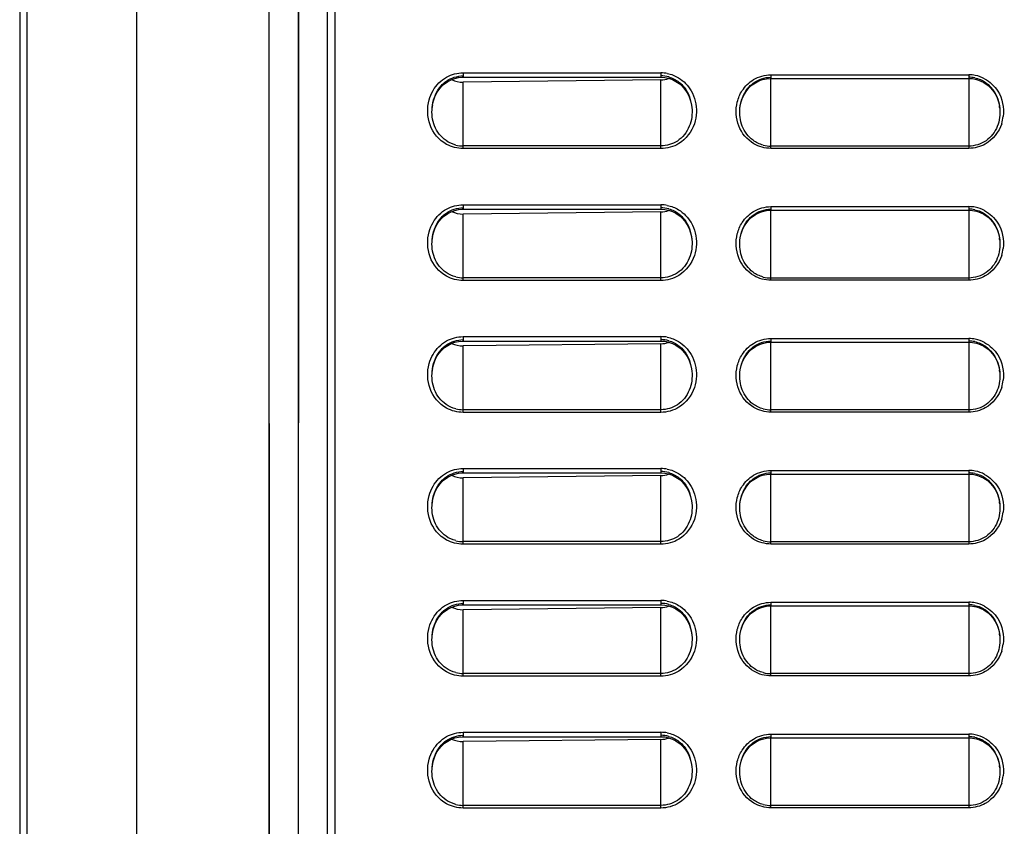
# Model space of a CAD drawing. Header units: millimetres. Extents: x 0 to 1400, y 0 to 1300.
# Tile 26 of 78: x 173 to 241, y 752 to 807. Entities that reach past the tile are written whole.
import ezdxf

# ---------------------------------------------------------------- set-up
doc = ezdxf.new("R2010")
doc.units = ezdxf.units.MM
doc.header["$LTSCALE"] = 84.740741
doc.layers.add('00_COMPONENTS', color=7, linetype='CONTINUOUS')

msp = doc.modelspace()

# ---------------------------------------------------------------- linework, layer by layer
at = {"layer": '00_COMPONENTS', "color": 7, "linetype": 'CONTINUOUS'}
for p, q in [((173.409, 851.363), (173.409, 438.933)), ((173.909, 436.994), (173.909, 851.363)), ((181.409, 428.363), (181.409, 851.363)), ((190.393, 851.363), (190.425, 434.037)), ((190.411, 851.363), (190.442, 433.029)), ((192.408, 851.363), (192.376, 433.062)), ((192.426, 851.363), (192.394, 434.071)), ((194.388, 851.363), (194.388, 434.106)), ((194.409, 361.363), (194.409, 851.363)), ((194.909, 851.363), (194.909, 482.863)), ((203.093, 803.396), (203.348, 803.454)), ((203.348, 803.454), (203.607, 803.477)), ((203.607, 803.477), (203.659, 803.478)), ((203.659, 803.478), (217.159, 803.478)), ((217.159, 803.478), (217.425, 803.46)), ((217.425, 803.46), (217.685, 803.408)), ((202.009, 802.631), (202.188, 802.842)), ((202.188, 802.842), (202.389, 803.027)), ((202.389, 803.027), (202.61, 803.182)), ((202.61, 803.182), (202.846, 803.305)), ((202.846, 803.305), (203.093, 803.396)), ((217.159, 803.297), (203.659, 803.144)), ((217.685, 803.408), (217.937, 803.321)), ((217.937, 803.321), (218.178, 803.2)), ((218.178, 803.2), (218.403, 803.047)), ((218.403, 803.047), (218.61, 802.864)), ((218.61, 802.864), (218.794, 802.652)), ((223.008, 802.565), (223.188, 802.774)), ((223.188, 802.774), (223.391, 802.957)), ((223.391, 802.957), (223.612, 803.109)), ((223.612, 803.109), (223.848, 803.231)), ((223.848, 803.231), (224.097, 803.321)), ((224.097, 803.321), (224.353, 803.377)), ((224.353, 803.377), (224.614, 803.4)), ((224.614, 803.4), (224.659, 803.401)), ((224.659, 803.401), (238.159, 803.401)), ((238.159, 803.401), (238.419, 803.384)), ((238.419, 803.384), (238.681, 803.332)), ((238.681, 803.332), (238.936, 803.246)), ((238.936, 803.246), (239.179, 803.126)), ((239.179, 803.126), (239.406, 802.974)), ((239.406, 802.974), (239.614, 802.791)), ((239.614, 802.791), (239.799, 802.58)), ((201.634, 801.86), (201.73, 802.137)), ((201.73, 802.137), (201.856, 802.395)), ((201.856, 802.395), (202.009, 802.631)), ((218.794, 802.652), (218.952, 802.415)), ((218.952, 802.415), (219.082, 802.154)), ((219.082, 802.154), (219.181, 801.872)), ((222.629, 801.801), (222.726, 802.076)), ((222.726, 802.076), (222.853, 802.332)), ((222.853, 802.332), (223.008, 802.565)), ((239.799, 802.58), (239.958, 802.345)), ((239.958, 802.345), (240.088, 802.086)), ((240.088, 802.086), (240.187, 801.808)), ((201.552, 801.411), (201.571, 801.567)), ((201.552, 801.412), (201.553, 801.421)), ((201.571, 801.567), (201.634, 801.86)), ((219.181, 801.872), (219.247, 801.574)), ((219.247, 801.574), (219.267, 801.412)), ((219.266, 801.42), (219.267, 801.412)), ((222.546, 801.353), (222.566, 801.511)), ((222.566, 801.511), (222.629, 801.801)), ((240.187, 801.808), (240.253, 801.514)), ((240.253, 801.514), (240.273, 801.352)), ((222.546, 801.353), (222.547, 801.361)), ((240.272, 801.361), (240.273, 801.352)), ((202.188, 793.842), (202.389, 794.027)), ((202.389, 794.027), (202.61, 794.182)), ((202.61, 794.182), (202.846, 794.305)), ((202.846, 794.305), (203.093, 794.396)), ((203.093, 794.396), (203.348, 794.454)), ((203.348, 794.454), (203.607, 794.477)), ((203.607, 794.477), (203.659, 794.478)), ((203.659, 794.478), (217.159, 794.478)), ((217.159, 794.297), (203.659, 794.144)), ((217.159, 794.478), (217.425, 794.46)), ((217.425, 794.46), (217.685, 794.408)), ((217.685, 794.408), (217.937, 794.321)), ((217.937, 794.321), (218.178, 794.2)), ((218.178, 794.2), (218.403, 794.047)), ((218.403, 794.047), (218.61, 793.864)), ((223.391, 793.957), (223.612, 794.109)), ((223.612, 794.109), (223.848, 794.231)), ((223.848, 794.231), (224.097, 794.321)), ((224.097, 794.321), (224.353, 794.377)), ((224.353, 794.377), (224.614, 794.4)), ((224.614, 794.4), (224.659, 794.401)), ((224.659, 794.401), (238.159, 794.401)), ((238.159, 794.401), (238.419, 794.384)), ((238.419, 794.384), (238.681, 794.332)), ((238.681, 794.332), (238.936, 794.246)), ((238.936, 794.246), (239.179, 794.126)), ((239.179, 794.126), (239.406, 793.974)), ((201.73, 793.137), (201.856, 793.395)), ((201.856, 793.395), (202.009, 793.631)), ((202.009, 793.631), (202.188, 793.842)), ((218.61, 793.864), (218.794, 793.652)), ((218.794, 793.652), (218.952, 793.415)), ((218.952, 793.415), (219.082, 793.154)), ((222.853, 793.332), (223.008, 793.565)), ((223.008, 793.565), (223.188, 793.774)), ((223.188, 793.774), (223.391, 793.957)), ((239.406, 793.974), (239.614, 793.791)), ((239.614, 793.791), (239.799, 793.58)), ((239.799, 793.58), (239.958, 793.345)), ((239.958, 793.345), (240.088, 793.086)), ((201.571, 792.567), (201.634, 792.86)), ((201.634, 792.86), (201.73, 793.137)), ((219.082, 793.154), (219.181, 792.872)), ((219.181, 792.872), (219.247, 792.574)), ((222.566, 792.511), (222.629, 792.801)), ((222.629, 792.801), (222.726, 793.076)), ((222.726, 793.076), (222.853, 793.332)), ((240.088, 793.086), (240.187, 792.808)), ((240.187, 792.808), (240.253, 792.514)), ((201.552, 792.411), (201.571, 792.567)), ((201.552, 792.412), (201.553, 792.421)), ((219.247, 792.574), (219.267, 792.412)), ((219.266, 792.42), (219.267, 792.412)), ((222.546, 792.353), (222.566, 792.511)), ((222.546, 792.353), (222.547, 792.361)), ((240.253, 792.514), (240.273, 792.352)), ((240.272, 792.361), (240.273, 792.352)), ((202.61, 785.182), (202.846, 785.305)), ((202.846, 785.305), (203.093, 785.396)), ((203.093, 785.396), (203.348, 785.454)), ((203.348, 785.454), (203.607, 785.477)), ((203.607, 785.477), (203.659, 785.478)), ((203.659, 785.478), (217.159, 785.478)), ((217.159, 785.297), (203.659, 785.144)), ((217.159, 785.478), (217.425, 785.46)), ((217.425, 785.46), (217.685, 785.408)), ((217.685, 785.408), (217.937, 785.321)), ((217.937, 785.321), (218.178, 785.2)), ((223.848, 785.231), (224.097, 785.321)), ((224.097, 785.321), (224.353, 785.377)), ((224.353, 785.377), (224.614, 785.4)), ((224.614, 785.4), (224.659, 785.401)), ((224.659, 785.401), (238.159, 785.401)), ((238.159, 785.401), (238.419, 785.384)), ((238.419, 785.384), (238.681, 785.332)), ((238.681, 785.332), (238.936, 785.246)), ((201.856, 784.395), (202.009, 784.631)), ((202.009, 784.631), (202.188, 784.842)), ((202.188, 784.842), (202.389, 785.027)), ((202.389, 785.027), (202.61, 785.182)), ((218.178, 785.2), (218.403, 785.047)), ((218.403, 785.047), (218.61, 784.864)), ((218.61, 784.864), (218.794, 784.652)), ((218.794, 784.652), (218.952, 784.415)), ((223.008, 784.565), (223.188, 784.774)), ((223.188, 784.774), (223.391, 784.957)), ((223.391, 784.957), (223.612, 785.109)), ((223.612, 785.109), (223.848, 785.231)), ((238.936, 785.246), (239.179, 785.126)), ((239.179, 785.126), (239.406, 784.974)), ((239.406, 784.974), (239.614, 784.791)), ((239.614, 784.791), (239.799, 784.58)), ((201.634, 783.86), (201.73, 784.137)), ((201.73, 784.137), (201.856, 784.395)), ((218.952, 784.415), (219.082, 784.154)), ((219.082, 784.154), (219.181, 783.872)), ((222.629, 783.801), (222.726, 784.076)), ((222.726, 784.076), (222.853, 784.332)), ((222.853, 784.332), (223.008, 784.565)), ((239.799, 784.58), (239.958, 784.345)), ((239.958, 784.345), (240.088, 784.086)), ((240.088, 784.086), (240.187, 783.808)), ((201.552, 783.411), (201.571, 783.567)), ((201.552, 783.412), (201.553, 783.421)), ((201.571, 783.567), (201.634, 783.86)), ((219.181, 783.872), (219.247, 783.574)), ((219.247, 783.574), (219.267, 783.412)), ((219.266, 783.42), (219.267, 783.412)), ((222.546, 783.353), (222.566, 783.511)), ((222.546, 783.353), (222.547, 783.361)), ((222.566, 783.511), (222.629, 783.801)), ((240.187, 783.808), (240.253, 783.514)), ((240.253, 783.514), (240.273, 783.352)), ((240.272, 783.361), (240.273, 783.352)), ((202.188, 775.842), (202.389, 776.027)), ((202.389, 776.027), (202.61, 776.182)), ((202.61, 776.182), (202.846, 776.305)), ((202.846, 776.305), (203.093, 776.396)), ((203.093, 776.396), (203.348, 776.454)), ((203.348, 776.454), (203.607, 776.477)), ((203.607, 776.477), (203.659, 776.478)), ((203.659, 776.478), (217.159, 776.478)), ((217.159, 776.297), (203.659, 776.144)), ((217.159, 776.478), (217.425, 776.46)), ((217.425, 776.46), (217.685, 776.408)), ((217.685, 776.408), (217.937, 776.321)), ((217.937, 776.321), (218.178, 776.2)), ((218.178, 776.2), (218.403, 776.047)), ((218.403, 776.047), (218.61, 775.864)), ((223.188, 775.774), (223.391, 775.957)), ((223.391, 775.957), (223.612, 776.109)), ((223.612, 776.109), (223.848, 776.231)), ((223.848, 776.231), (224.097, 776.321)), ((224.097, 776.321), (224.353, 776.377)), ((224.353, 776.377), (224.614, 776.4)), ((224.614, 776.4), (224.659, 776.401)), ((224.659, 776.401), (238.159, 776.401)), ((238.159, 776.401), (238.419, 776.384)), ((238.419, 776.384), (238.681, 776.332)), ((238.681, 776.332), (238.936, 776.246)), ((238.936, 776.246), (239.179, 776.126)), ((239.179, 776.126), (239.406, 775.974)), ((239.406, 775.974), (239.614, 775.791)), ((201.73, 775.137), (201.856, 775.395)), ((201.856, 775.395), (202.009, 775.631)), ((202.009, 775.631), (202.188, 775.842)), ((218.61, 775.864), (218.794, 775.652)), ((218.794, 775.652), (218.952, 775.415)), ((218.952, 775.415), (219.082, 775.154)), ((222.726, 775.076), (222.853, 775.332)), ((222.853, 775.332), (223.008, 775.565)), ((223.008, 775.565), (223.188, 775.774)), ((239.614, 775.791), (239.799, 775.58)), ((239.799, 775.58), (239.958, 775.345)), ((239.958, 775.345), (240.088, 775.086)), ((201.552, 774.411), (201.571, 774.567)), ((201.571, 774.567), (201.634, 774.86)), ((201.634, 774.86), (201.73, 775.137)), ((219.082, 775.154), (219.181, 774.872)), ((219.181, 774.872), (219.247, 774.574)), ((219.247, 774.574), (219.267, 774.412)), ((222.566, 774.511), (222.629, 774.801)), ((222.629, 774.801), (222.726, 775.076)), ((240.088, 775.086), (240.187, 774.808)), ((240.187, 774.808), (240.253, 774.514)), ((201.552, 774.412), (201.553, 774.421)), ((219.266, 774.42), (219.267, 774.412)), ((222.546, 774.353), (222.566, 774.511)), ((222.546, 774.353), (222.547, 774.361)), ((240.253, 774.514), (240.273, 774.352)), ((240.272, 774.361), (240.273, 774.352)), ((202.389, 767.027), (202.61, 767.182)), ((202.61, 767.182), (202.846, 767.305)), ((202.846, 767.305), (203.093, 767.396)), ((203.093, 767.396), (203.348, 767.454)), ((203.348, 767.454), (203.607, 767.477)), ((203.607, 767.477), (203.659, 767.478)), ((203.659, 767.478), (217.159, 767.478)), ((217.159, 767.297), (203.659, 767.144)), ((217.159, 767.478), (217.425, 767.46)), ((217.425, 767.46), (217.685, 767.408)), ((217.685, 767.408), (217.937, 767.321)), ((217.937, 767.321), (218.178, 767.2)), ((218.178, 767.2), (218.403, 767.047)), ((223.612, 767.109), (223.848, 767.231)), ((223.848, 767.231), (224.097, 767.321)), ((224.097, 767.321), (224.353, 767.377)), ((224.353, 767.377), (224.614, 767.4)), ((224.614, 767.4), (224.659, 767.401)), ((224.659, 767.401), (238.159, 767.401)), ((238.159, 767.401), (238.419, 767.384)), ((238.419, 767.384), (238.681, 767.332)), ((238.681, 767.332), (238.936, 767.246)), ((238.936, 767.246), (239.179, 767.126)), ((201.856, 766.395), (202.009, 766.631)), ((202.009, 766.631), (202.188, 766.842)), ((202.188, 766.842), (202.389, 767.027)), ((218.403, 767.047), (218.61, 766.864)), ((218.61, 766.864), (218.794, 766.652)), ((218.794, 766.652), (218.952, 766.415)), ((222.853, 766.332), (223.008, 766.565)), ((223.008, 766.565), (223.188, 766.774)), ((223.188, 766.774), (223.391, 766.957)), ((223.391, 766.957), (223.612, 767.109)), ((239.179, 767.126), (239.406, 766.974)), ((239.406, 766.974), (239.614, 766.791)), ((239.614, 766.791), (239.799, 766.58)), ((239.799, 766.58), (239.958, 766.345)), ((201.571, 765.567), (201.634, 765.86)), ((201.634, 765.86), (201.73, 766.137)), ((201.73, 766.137), (201.856, 766.395)), ((218.952, 766.415), (219.082, 766.154)), ((219.082, 766.154), (219.181, 765.872)), ((219.181, 765.872), (219.247, 765.574)), ((222.566, 765.511), (222.629, 765.801)), ((222.629, 765.801), (222.726, 766.076)), ((222.726, 766.076), (222.853, 766.332)), ((239.958, 766.345), (240.088, 766.086)), ((240.088, 766.086), (240.187, 765.808)), ((240.187, 765.808), (240.253, 765.514)), ((201.552, 765.411), (201.571, 765.567)), ((201.552, 765.412), (201.553, 765.421)), ((219.247, 765.574), (219.267, 765.412)), ((219.266, 765.42), (219.267, 765.412)), ((222.546, 765.353), (222.566, 765.511)), ((222.546, 765.353), (222.547, 765.361)), ((240.253, 765.514), (240.273, 765.352)), ((240.272, 765.361), (240.273, 765.352)), ((203.093, 758.396), (203.348, 758.454)), ((203.348, 758.454), (203.607, 758.477)), ((203.607, 758.477), (203.659, 758.478)), ((203.659, 758.478), (217.159, 758.478)), ((217.159, 758.478), (217.425, 758.46)), ((217.425, 758.46), (217.685, 758.408)), ((217.685, 758.408), (217.937, 758.321)), ((202.009, 757.631), (202.188, 757.842)), ((202.188, 757.842), (202.389, 758.027)), ((202.389, 758.027), (202.61, 758.182)), ((202.61, 758.182), (202.846, 758.305)), ((202.846, 758.305), (203.093, 758.396)), ((217.159, 758.297), (203.659, 758.144)), ((217.937, 758.321), (218.178, 758.2)), ((218.178, 758.2), (218.403, 758.047)), ((218.403, 758.047), (218.61, 757.864)), ((218.61, 757.864), (218.794, 757.652)), ((223.008, 757.565), (223.188, 757.774)), ((223.188, 757.774), (223.391, 757.957)), ((223.391, 757.957), (223.612, 758.109)), ((223.612, 758.109), (223.848, 758.231)), ((223.848, 758.231), (224.097, 758.321)), ((224.097, 758.321), (224.353, 758.377)), ((224.353, 758.377), (224.614, 758.4)), ((224.614, 758.4), (224.659, 758.401)), ((224.659, 758.401), (238.159, 758.401)), ((238.159, 758.401), (238.419, 758.384)), ((238.419, 758.384), (238.681, 758.332)), ((238.681, 758.332), (238.936, 758.246)), ((238.936, 758.246), (239.179, 758.126)), ((239.179, 758.126), (239.406, 757.974)), ((239.406, 757.974), (239.614, 757.791)), ((239.614, 757.791), (239.799, 757.58)), ((201.634, 756.86), (201.73, 757.137)), ((201.73, 757.137), (201.856, 757.395)), ((201.856, 757.395), (202.009, 757.631)), ((218.794, 757.652), (218.952, 757.415)), ((218.952, 757.415), (219.082, 757.154)), ((219.082, 757.154), (219.181, 756.872)), ((222.629, 756.801), (222.726, 757.076)), ((222.726, 757.076), (222.853, 757.332)), ((222.853, 757.332), (223.008, 757.565)), ((239.799, 757.58), (239.958, 757.345)), ((239.958, 757.345), (240.088, 757.086)), ((240.088, 757.086), (240.187, 756.808)), ((201.552, 756.411), (201.571, 756.567)), ((201.552, 756.412), (201.553, 756.421)), ((201.571, 756.567), (201.634, 756.86)), ((219.181, 756.872), (219.247, 756.574)), ((219.247, 756.574), (219.267, 756.412)), ((219.266, 756.42), (219.267, 756.412)), ((222.546, 756.353), (222.566, 756.511)), ((222.566, 756.511), (222.629, 756.801)), ((240.187, 756.808), (240.253, 756.514)), ((240.253, 756.514), (240.273, 756.352)), ((222.546, 756.353), (222.547, 756.361)), ((240.272, 756.361), (240.273, 756.352))]:
    msp.add_line(p, q, dxfattribs=at)
at = {"layer": '00_COMPONENTS', "color": 9, "linetype": 'CONTINUOUS'}
for p, q in [((203.659, 803.778), (203.659, 803.478)), ((203.659, 803.778), (217.159, 803.778)), ((217.159, 803.778), (217.159, 803.478)), ((224.659, 803.651), (224.659, 803.401)), ((224.659, 803.651), (238.159, 803.651)), ((238.159, 803.651), (238.159, 798.628)), ((203.659, 798.611), (203.659, 803.144)), ((217.159, 798.611), (217.159, 803.297)), ((224.659, 798.628), (224.659, 803.383)), ((217.159, 798.794), (203.659, 798.794)), ((238.159, 798.78), (224.659, 798.78)), ((217.159, 798.611), (203.659, 798.611)), ((238.159, 798.628), (224.659, 798.628)), ((203.659, 794.778), (203.659, 794.478)), ((203.659, 794.778), (217.159, 794.778)), ((217.159, 794.778), (217.159, 794.478)), ((203.659, 789.611), (203.659, 794.144)), ((217.159, 789.611), (217.159, 794.297)), ((224.659, 794.651), (224.659, 794.401)), ((224.659, 794.651), (238.159, 794.651)), ((224.659, 789.628), (224.659, 794.383)), ((238.159, 794.651), (238.159, 789.628)), ((217.159, 789.794), (203.659, 789.794)), ((217.159, 789.611), (203.659, 789.611)), ((238.159, 789.78), (224.659, 789.78)), ((238.159, 789.628), (224.659, 789.628)), ((203.659, 785.778), (203.659, 785.478)), ((203.659, 785.778), (217.159, 785.778)), ((217.159, 785.778), (217.159, 785.478)), ((217.159, 780.611), (217.159, 785.297)), ((224.659, 785.651), (224.659, 785.401)), ((224.659, 785.651), (238.159, 785.651)), ((224.659, 780.628), (224.659, 785.383)), ((238.159, 785.651), (238.159, 780.628)), ((203.659, 780.611), (203.659, 785.144)), ((217.159, 780.794), (203.659, 780.794)), ((217.159, 780.611), (203.659, 780.611)), ((238.159, 780.78), (224.659, 780.78)), ((238.159, 780.628), (224.659, 780.628)), ((203.659, 776.778), (203.659, 776.478)), ((203.659, 776.778), (217.159, 776.778)), ((217.159, 776.778), (217.159, 776.478)), ((224.659, 776.651), (224.659, 776.401)), ((224.659, 776.651), (238.159, 776.651)), ((238.159, 776.651), (238.159, 771.628)), ((203.659, 771.611), (203.659, 776.144)), ((217.159, 771.611), (217.159, 776.297)), ((224.659, 771.628), (224.659, 776.383)), ((217.159, 771.794), (203.659, 771.794)), ((217.159, 771.611), (203.659, 771.611)), ((238.159, 771.78), (224.659, 771.78)), ((238.159, 771.628), (224.659, 771.628)), ((203.659, 767.778), (203.659, 767.478)), ((203.659, 767.778), (217.159, 767.778)), ((203.659, 762.611), (203.659, 767.144)), ((217.159, 767.778), (217.159, 767.478)), ((217.159, 762.611), (217.159, 767.297)), ((224.659, 767.651), (224.659, 767.401)), ((224.659, 767.651), (238.159, 767.651)), ((224.659, 762.628), (224.659, 767.383)), ((238.159, 767.651), (238.159, 762.628)), ((217.159, 762.794), (203.659, 762.794)), ((217.159, 762.611), (203.659, 762.611)), ((238.159, 762.78), (224.659, 762.78)), ((238.159, 762.628), (224.659, 762.628)), ((203.659, 758.778), (203.659, 758.478)), ((203.659, 758.778), (217.159, 758.778)), ((217.159, 758.778), (217.159, 758.478)), ((224.659, 758.651), (224.659, 758.401)), ((224.659, 758.651), (238.159, 758.651)), ((238.159, 758.651), (238.159, 753.628)), ((203.659, 753.611), (203.659, 758.144)), ((217.159, 753.611), (217.159, 758.297)), ((224.659, 753.628), (224.659, 758.383)), ((217.159, 753.794), (203.659, 753.794)), ((238.159, 753.78), (224.659, 753.78)), ((217.159, 753.611), (203.659, 753.611)), ((238.159, 753.628), (224.659, 753.628))]:
    msp.add_line(p, q, dxfattribs=at)
for centre, radius, start, end in [((217.159, 801.475), 2.303, 79.19086, 89.98477), ((238.159, 801.372), 2.279, 78.70903, 89.98324), ((238.15, 801.347), 2.305, 61.70873, 78.63102), ((237.883, 801.12), 2.649, 342.25028, 353.11566), ((217.159, 792.475), 2.303, 79.19086, 89.98477), ((238.159, 792.372), 2.279, 78.70903, 89.98324), ((238.15, 792.347), 2.305, 61.70873, 78.63102), ((237.883, 792.12), 2.649, 342.25028, 353.11566), ((217.159, 783.475), 2.303, 79.19086, 89.98477), ((238.159, 783.372), 2.279, 78.70903, 89.98324), ((238.15, 783.347), 2.305, 61.70873, 78.63102), ((237.883, 783.12), 2.649, 342.25028, 353.11566), ((217.159, 774.475), 2.303, 79.19086, 89.98477), ((238.159, 774.372), 2.279, 78.70903, 89.98324), ((238.15, 774.347), 2.305, 61.70873, 78.63102), ((237.883, 774.12), 2.649, 342.25028, 353.11566), ((217.159, 765.475), 2.303, 79.19086, 89.98477), ((238.159, 765.372), 2.279, 78.70903, 89.98324), ((238.15, 765.347), 2.305, 61.70873, 78.63102), ((237.883, 765.12), 2.649, 342.25028, 353.11566), ((217.159, 756.475), 2.303, 79.19086, 89.98477), ((238.159, 756.372), 2.279, 78.70903, 89.98324), ((238.15, 756.347), 2.305, 61.70873, 78.63102), ((237.883, 756.12), 2.649, 342.25028, 353.11566)]:
    msp.add_arc(centre, radius, start, end, dxfattribs=at)
at = {"layer": '00_COMPONENTS', "color": 7, "linetype": 'CONTINUOUS'}
for centre, radius, start, end in [((217.158, 801.587), 1.988, 74.50423, 89.96163), ((238.159, 801.469), 2.011, 78.17054, 89.98228), ((204.532, 801.139), 2.993, 171.47654, 174.60896), ((237.401, 801.09), 2.884, 5.38687, 8.603), ((203.66, 800.844), 2.051, 255.8643, 269.9736), ((224.66, 800.849), 2.068, 255.32182, 269.97049), ((217.158, 792.587), 1.988, 74.50423, 89.96163), ((238.159, 792.469), 2.011, 78.17054, 89.98228), ((204.532, 792.139), 2.993, 171.47654, 174.60896), ((237.401, 792.09), 2.884, 5.38687, 8.603), ((203.66, 791.844), 2.051, 255.8643, 269.9736), ((224.66, 791.849), 2.068, 255.32182, 269.97049), ((217.158, 783.587), 1.988, 74.50423, 89.96163), ((238.159, 783.469), 2.011, 78.17054, 89.98228), ((204.532, 783.139), 2.993, 171.47654, 174.60896), ((237.401, 783.09), 2.884, 5.38687, 8.603), ((203.66, 782.844), 2.051, 255.8643, 269.9736), ((224.66, 782.849), 2.068, 255.32182, 269.97049), ((217.158, 774.587), 1.988, 74.50423, 89.96163), ((238.159, 774.469), 2.011, 78.17054, 89.98228), ((204.532, 774.139), 2.993, 171.47654, 174.60896), ((237.401, 774.09), 2.884, 5.38687, 8.603), ((203.66, 773.844), 2.051, 255.8643, 269.9736), ((224.66, 773.849), 2.068, 255.32182, 269.97049), ((217.158, 765.587), 1.988, 74.50423, 89.96163), ((238.159, 765.469), 2.011, 78.17054, 89.98228), ((204.532, 765.139), 2.993, 171.47654, 174.60896), ((237.401, 765.09), 2.884, 5.38687, 8.603), ((203.66, 764.844), 2.051, 255.8643, 269.9736), ((224.66, 764.849), 2.068, 255.32182, 269.97049), ((217.158, 756.587), 1.988, 74.50423, 89.96163), ((238.159, 756.469), 2.011, 78.17054, 89.98228), ((204.532, 756.139), 2.993, 171.47654, 174.60896), ((237.401, 756.09), 2.884, 5.38687, 8.603), ((203.66, 755.844), 2.051, 255.8643, 269.9736), ((224.66, 755.849), 2.068, 255.32182, 269.97049)]:
    msp.add_arc(centre, radius, start, end, dxfattribs=at)
at = {"layer": '00_COMPONENTS', "color": 9, "linetype": 'CONTINUOUS'}
for points in [[(201.61, 802.569), (201.829, 802.946), (202.158, 803.276), (202.539, 803.487)], [(202.539, 803.487), (202.877, 803.674), (203.274, 803.778), (203.659, 803.778)], [(217.591, 803.737), (217.863, 803.685), (218.129, 803.582), (218.365, 803.438)], [(218.365, 803.438), (218.712, 803.226), (219.009, 802.915), (219.212, 802.563)], [(223.473, 803.318), (223.824, 803.531), (224.249, 803.651), (224.659, 803.651)], [(222.704, 802.566), (222.898, 802.867), (223.167, 803.132), (223.473, 803.318)], [(239.243, 803.376), (239.603, 803.182), (239.919, 802.881), (240.136, 802.533)], [(201.344, 801.937), (201.406, 802.158), (201.495, 802.372), (201.61, 802.569)], [(219.212, 802.563), (219.466, 802.125), (219.592, 801.596), (219.576, 801.09)], [(222.367, 801.788), (222.436, 802.062), (222.55, 802.329), (222.704, 802.566)], [(240.136, 802.533), (240.449, 802.033), (240.584, 801.389), (240.513, 800.802)], [(201.407, 800.234), (201.212, 800.767), (201.192, 801.39), (201.344, 801.937)], [(222.465, 800.163), (222.268, 800.669), (222.235, 801.262), (222.367, 801.788)], [(219.576, 801.09), (219.568, 800.825), (219.521, 800.558), (219.437, 800.306)], [(202.533, 798.901), (202.023, 799.181), (201.606, 799.687), (201.407, 800.234)], [(219.437, 800.306), (219.257, 799.765), (218.87, 799.257), (218.384, 798.958)], [(223.498, 798.943), (223.037, 799.211), (222.659, 799.667), (222.465, 800.163)], [(240.406, 800.312), (240.224, 799.745), (239.804, 799.212), (239.284, 798.922)], [(203.659, 798.611), (203.272, 798.611), (202.873, 798.714), (202.533, 798.901)], [(218.384, 798.958), (218.023, 798.736), (217.584, 798.611), (217.159, 798.611)], [(224.659, 798.628), (224.258, 798.628), (223.845, 798.741), (223.498, 798.943)], [(239.284, 798.922), (238.946, 798.733), (238.547, 798.628), (238.159, 798.628)], [(202.539, 794.487), (202.877, 794.674), (203.274, 794.778), (203.659, 794.778)], [(217.591, 794.737), (217.863, 794.685), (218.129, 794.582), (218.365, 794.438)], [(201.61, 793.569), (201.829, 793.946), (202.158, 794.276), (202.539, 794.487)], [(218.365, 794.438), (218.712, 794.226), (219.009, 793.915), (219.212, 793.563)], [(222.704, 793.566), (222.898, 793.867), (223.167, 794.132), (223.473, 794.318)], [(223.473, 794.318), (223.824, 794.531), (224.249, 794.651), (224.659, 794.651)], [(239.243, 794.376), (239.603, 794.182), (239.919, 793.881), (240.136, 793.533)], [(201.344, 792.937), (201.406, 793.158), (201.495, 793.372), (201.61, 793.569)], [(219.212, 793.563), (219.466, 793.125), (219.592, 792.596), (219.576, 792.09)], [(222.367, 792.788), (222.436, 793.062), (222.55, 793.329), (222.704, 793.566)], [(240.136, 793.533), (240.449, 793.033), (240.584, 792.389), (240.513, 791.802)], [(201.407, 791.234), (201.212, 791.767), (201.192, 792.39), (201.344, 792.937)], [(222.465, 791.163), (222.268, 791.669), (222.235, 792.262), (222.367, 792.788)], [(219.576, 792.09), (219.568, 791.825), (219.521, 791.558), (219.437, 791.306)], [(202.533, 789.901), (202.023, 790.181), (201.606, 790.687), (201.407, 791.234)], [(219.437, 791.306), (219.257, 790.765), (218.87, 790.257), (218.384, 789.958)], [(223.498, 789.943), (223.037, 790.211), (222.659, 790.667), (222.465, 791.163)], [(240.406, 791.312), (240.224, 790.745), (239.804, 790.212), (239.284, 789.922)], [(203.659, 789.611), (203.272, 789.611), (202.873, 789.714), (202.533, 789.901)], [(218.384, 789.958), (218.023, 789.736), (217.584, 789.611), (217.159, 789.611)], [(224.659, 789.628), (224.258, 789.628), (223.845, 789.741), (223.498, 789.943)], [(239.284, 789.922), (238.946, 789.733), (238.547, 789.628), (238.159, 789.628)], [(201.61, 784.569), (201.829, 784.946), (202.158, 785.276), (202.539, 785.487)], [(202.539, 785.487), (202.877, 785.674), (203.274, 785.778), (203.659, 785.778)], [(217.591, 785.737), (217.863, 785.685), (218.129, 785.582), (218.365, 785.438)], [(218.365, 785.438), (218.712, 785.226), (219.009, 784.915), (219.212, 784.563)], [(222.704, 784.566), (222.898, 784.867), (223.167, 785.132), (223.473, 785.318)], [(223.473, 785.318), (223.824, 785.531), (224.249, 785.651), (224.659, 785.651)], [(239.243, 785.376), (239.603, 785.182), (239.919, 784.881), (240.136, 784.533)], [(201.407, 782.234), (201.212, 782.767), (201.192, 783.39), (201.344, 783.937)], [(201.344, 783.937), (201.406, 784.158), (201.495, 784.372), (201.61, 784.569)], [(219.212, 784.563), (219.466, 784.125), (219.592, 783.596), (219.576, 783.09)], [(222.367, 783.788), (222.436, 784.062), (222.55, 784.329), (222.704, 784.566)], [(240.136, 784.533), (240.449, 784.033), (240.584, 783.389), (240.513, 782.802)], [(222.465, 782.163), (222.268, 782.669), (222.235, 783.262), (222.367, 783.788)], [(219.576, 783.09), (219.568, 782.825), (219.521, 782.558), (219.437, 782.306)], [(202.533, 780.901), (202.023, 781.181), (201.606, 781.687), (201.407, 782.234)], [(219.437, 782.306), (219.257, 781.765), (218.87, 781.257), (218.384, 780.958)], [(223.498, 780.943), (223.037, 781.211), (222.659, 781.667), (222.465, 782.163)], [(240.406, 782.312), (240.224, 781.745), (239.804, 781.212), (239.284, 780.922)], [(203.659, 780.611), (203.272, 780.611), (202.873, 780.714), (202.533, 780.901)], [(218.384, 780.958), (218.023, 780.736), (217.584, 780.611), (217.159, 780.611)], [(224.659, 780.628), (224.258, 780.628), (223.845, 780.741), (223.498, 780.943)], [(239.284, 780.922), (238.946, 780.733), (238.547, 780.628), (238.159, 780.628)], [(202.539, 776.487), (202.877, 776.674), (203.274, 776.778), (203.659, 776.778)], [(217.591, 776.737), (217.863, 776.685), (218.129, 776.582), (218.365, 776.438)], [(223.473, 776.318), (223.824, 776.531), (224.249, 776.651), (224.659, 776.651)], [(201.61, 775.569), (201.829, 775.946), (202.158, 776.276), (202.539, 776.487)], [(218.365, 776.438), (218.712, 776.226), (219.009, 775.915), (219.212, 775.563)], [(222.704, 775.566), (222.898, 775.867), (223.167, 776.132), (223.473, 776.318)], [(239.243, 776.376), (239.603, 776.182), (239.919, 775.881), (240.136, 775.533)], [(201.344, 774.937), (201.406, 775.158), (201.495, 775.372), (201.61, 775.569)], [(219.212, 775.563), (219.466, 775.125), (219.592, 774.596), (219.576, 774.09)], [(222.367, 774.788), (222.436, 775.062), (222.55, 775.329), (222.704, 775.566)], [(240.136, 775.533), (240.449, 775.033), (240.584, 774.389), (240.513, 773.802)], [(201.407, 773.234), (201.212, 773.767), (201.192, 774.39), (201.344, 774.937)], [(222.465, 773.163), (222.268, 773.669), (222.235, 774.262), (222.367, 774.788)], [(219.576, 774.09), (219.568, 773.825), (219.521, 773.558), (219.437, 773.306)], [(202.533, 771.901), (202.023, 772.181), (201.606, 772.687), (201.407, 773.234)], [(219.437, 773.306), (219.257, 772.765), (218.87, 772.257), (218.384, 771.958)], [(240.406, 773.312), (240.224, 772.745), (239.804, 772.212), (239.284, 771.922)], [(223.498, 771.943), (223.037, 772.211), (222.659, 772.667), (222.465, 773.163)], [(203.659, 771.611), (203.272, 771.611), (202.873, 771.714), (202.533, 771.901)], [(218.384, 771.958), (218.023, 771.736), (217.584, 771.611), (217.159, 771.611)], [(224.659, 771.628), (224.258, 771.628), (223.845, 771.741), (223.498, 771.943)], [(239.284, 771.922), (238.946, 771.733), (238.547, 771.628), (238.159, 771.628)], [(201.61, 766.569), (201.829, 766.946), (202.158, 767.276), (202.539, 767.487)], [(202.539, 767.487), (202.877, 767.674), (203.274, 767.778), (203.659, 767.778)], [(217.591, 767.737), (217.863, 767.685), (218.129, 767.582), (218.365, 767.438)], [(218.365, 767.438), (218.712, 767.226), (219.009, 766.915), (219.212, 766.563)], [(222.704, 766.566), (222.898, 766.867), (223.167, 767.132), (223.473, 767.318)], [(223.473, 767.318), (223.824, 767.531), (224.249, 767.651), (224.659, 767.651)], [(239.243, 767.376), (239.603, 767.182), (239.919, 766.881), (240.136, 766.533)], [(201.344, 765.937), (201.406, 766.158), (201.495, 766.372), (201.61, 766.569)], [(219.212, 766.563), (219.466, 766.125), (219.592, 765.596), (219.576, 765.09)], [(222.367, 765.788), (222.436, 766.062), (222.55, 766.329), (222.704, 766.566)], [(240.136, 766.533), (240.449, 766.033), (240.584, 765.389), (240.513, 764.802)], [(201.407, 764.234), (201.212, 764.767), (201.192, 765.39), (201.344, 765.937)], [(222.465, 764.163), (222.268, 764.669), (222.235, 765.262), (222.367, 765.788)], [(219.576, 765.09), (219.568, 764.825), (219.521, 764.558), (219.437, 764.306)], [(202.533, 762.901), (202.023, 763.181), (201.606, 763.687), (201.407, 764.234)], [(219.437, 764.306), (219.257, 763.765), (218.87, 763.257), (218.384, 762.958)], [(223.498, 762.943), (223.037, 763.211), (222.659, 763.667), (222.465, 764.163)], [(240.406, 764.312), (240.224, 763.745), (239.804, 763.212), (239.284, 762.922)], [(203.659, 762.611), (203.272, 762.611), (202.873, 762.714), (202.533, 762.901)], [(218.384, 762.958), (218.023, 762.736), (217.584, 762.611), (217.159, 762.611)], [(224.659, 762.628), (224.258, 762.628), (223.845, 762.741), (223.498, 762.943)], [(239.284, 762.922), (238.946, 762.733), (238.547, 762.628), (238.159, 762.628)], [(201.61, 757.569), (201.829, 757.946), (202.158, 758.276), (202.539, 758.487)], [(202.539, 758.487), (202.877, 758.674), (203.274, 758.778), (203.659, 758.778)], [(217.591, 758.737), (217.863, 758.685), (218.129, 758.582), (218.365, 758.438)], [(218.365, 758.438), (218.712, 758.226), (219.009, 757.915), (219.212, 757.563)], [(223.473, 758.318), (223.824, 758.531), (224.249, 758.651), (224.659, 758.651)], [(222.704, 757.566), (222.898, 757.867), (223.167, 758.132), (223.473, 758.318)], [(239.243, 758.376), (239.603, 758.182), (239.919, 757.881), (240.136, 757.533)], [(201.344, 756.937), (201.406, 757.158), (201.495, 757.372), (201.61, 757.569)], [(219.212, 757.563), (219.466, 757.125), (219.592, 756.596), (219.576, 756.09)], [(222.367, 756.788), (222.436, 757.062), (222.55, 757.329), (222.704, 757.566)], [(240.136, 757.533), (240.449, 757.033), (240.584, 756.389), (240.513, 755.802)], [(201.407, 755.234), (201.212, 755.767), (201.192, 756.39), (201.344, 756.937)], [(222.465, 755.163), (222.268, 755.669), (222.235, 756.262), (222.367, 756.788)], [(219.576, 756.09), (219.568, 755.825), (219.521, 755.558), (219.437, 755.306)], [(202.533, 753.901), (202.023, 754.181), (201.606, 754.687), (201.407, 755.234)], [(219.437, 755.306), (219.257, 754.765), (218.87, 754.257), (218.384, 753.958)], [(223.498, 753.943), (223.037, 754.211), (222.659, 754.667), (222.465, 755.163)], [(240.406, 755.312), (240.224, 754.745), (239.804, 754.212), (239.284, 753.922)], [(203.659, 753.611), (203.272, 753.611), (202.873, 753.714), (202.533, 753.901)], [(218.384, 753.958), (218.023, 753.736), (217.584, 753.611), (217.159, 753.611)], [(224.659, 753.628), (224.258, 753.628), (223.845, 753.741), (223.498, 753.943)], [(239.284, 753.922), (238.946, 753.733), (238.547, 753.628), (238.159, 753.628)]]:
    msp.add_open_spline(points, degree=3, dxfattribs=at)
at = {"layer": '00_COMPONENTS', "color": 7, "linetype": 'CONTINUOUS'}
for points in [[(202.517, 803.212), (202.844, 803.441), (203.26, 803.574), (203.659, 803.574)], [(217.689, 803.502), (217.94, 803.432), (218.181, 803.31), (218.386, 803.15)], [(223.445, 803.073), (223.786, 803.33), (224.232, 803.481), (224.659, 803.481)], [(238.571, 803.438), (238.83, 803.384), (239.083, 803.275), (239.302, 803.125)], [(202.878, 803.317), (203.118, 803.201), (203.393, 803.141), (203.659, 803.144)], [(217.159, 803.297), (217.336, 803.299), (217.515, 803.329), (217.683, 803.384)], [(239.302, 803.125), (239.814, 802.773), (240.159, 802.136), (240.252, 801.522)], [(203.16, 798.856), (202.924, 798.915), (202.696, 799.019), (202.496, 799.157)], [(218.279, 799.127), (217.953, 798.915), (217.549, 798.794), (217.159, 798.794)], [(224.136, 798.848), (223.889, 798.913), (223.651, 799.026), (223.444, 799.176)], [(239.339, 799.151), (239.001, 798.916), (238.572, 798.78), (238.159, 798.78)], [(202.517, 794.212), (202.844, 794.441), (203.26, 794.574), (203.659, 794.574)], [(202.878, 794.317), (203.118, 794.201), (203.393, 794.141), (203.659, 794.144)], [(217.159, 794.297), (217.336, 794.299), (217.515, 794.329), (217.683, 794.384)], [(217.689, 794.502), (217.94, 794.432), (218.181, 794.31), (218.386, 794.15)], [(223.445, 794.073), (223.786, 794.33), (224.232, 794.481), (224.659, 794.481)], [(238.571, 794.438), (238.83, 794.384), (239.083, 794.275), (239.302, 794.125)], [(239.302, 794.125), (239.814, 793.773), (240.159, 793.136), (240.252, 792.522)], [(203.16, 789.856), (202.924, 789.915), (202.696, 790.019), (202.496, 790.157)], [(218.279, 790.127), (217.953, 789.915), (217.549, 789.794), (217.159, 789.794)], [(224.136, 789.848), (223.889, 789.913), (223.651, 790.026), (223.444, 790.176)], [(239.339, 790.151), (239.001, 789.916), (238.572, 789.78), (238.159, 789.78)], [(202.517, 785.212), (202.844, 785.441), (203.26, 785.574), (203.659, 785.574)], [(202.878, 785.317), (203.118, 785.201), (203.393, 785.141), (203.659, 785.144)], [(217.159, 785.297), (217.336, 785.299), (217.515, 785.329), (217.683, 785.384)], [(217.689, 785.502), (217.94, 785.432), (218.181, 785.31), (218.386, 785.15)], [(223.445, 785.073), (223.786, 785.33), (224.232, 785.481), (224.659, 785.481)], [(238.571, 785.438), (238.83, 785.384), (239.083, 785.275), (239.302, 785.125)], [(239.302, 785.125), (239.814, 784.773), (240.159, 784.136), (240.252, 783.522)], [(203.16, 780.856), (202.924, 780.915), (202.696, 781.019), (202.496, 781.157)], [(218.279, 781.127), (217.953, 780.915), (217.549, 780.794), (217.159, 780.794)], [(224.136, 780.848), (223.889, 780.913), (223.651, 781.026), (223.444, 781.176)], [(239.339, 781.151), (239.001, 780.916), (238.572, 780.78), (238.159, 780.78)], [(202.517, 776.212), (202.844, 776.441), (203.26, 776.574), (203.659, 776.574)], [(202.878, 776.317), (203.118, 776.201), (203.393, 776.141), (203.659, 776.144)], [(217.159, 776.297), (217.336, 776.299), (217.515, 776.329), (217.683, 776.384)], [(217.689, 776.502), (217.94, 776.432), (218.181, 776.31), (218.386, 776.15)], [(223.445, 776.073), (223.786, 776.33), (224.232, 776.481), (224.659, 776.481)], [(238.571, 776.438), (238.83, 776.384), (239.083, 776.275), (239.302, 776.125)], [(239.302, 776.125), (239.814, 775.773), (240.159, 775.136), (240.252, 774.522)], [(203.16, 771.856), (202.924, 771.915), (202.696, 772.019), (202.496, 772.157)], [(218.279, 772.127), (217.953, 771.915), (217.549, 771.794), (217.159, 771.794)], [(224.136, 771.848), (223.889, 771.913), (223.651, 772.026), (223.444, 772.176)], [(239.339, 772.151), (239.001, 771.916), (238.572, 771.78), (238.159, 771.78)], [(202.517, 767.212), (202.844, 767.441), (203.26, 767.574), (203.659, 767.574)], [(202.878, 767.317), (203.118, 767.201), (203.393, 767.141), (203.659, 767.144)], [(217.159, 767.297), (217.336, 767.299), (217.515, 767.329), (217.683, 767.384)], [(217.689, 767.502), (217.94, 767.432), (218.181, 767.31), (218.386, 767.15)], [(223.445, 767.073), (223.786, 767.33), (224.232, 767.481), (224.659, 767.481)], [(238.571, 767.438), (238.83, 767.384), (239.083, 767.275), (239.302, 767.125)], [(239.302, 767.125), (239.814, 766.773), (240.159, 766.136), (240.252, 765.522)], [(203.16, 762.856), (202.924, 762.915), (202.696, 763.019), (202.496, 763.157)], [(218.279, 763.127), (217.953, 762.915), (217.549, 762.794), (217.159, 762.794)], [(224.136, 762.848), (223.889, 762.913), (223.651, 763.026), (223.444, 763.176)], [(239.339, 763.151), (239.001, 762.916), (238.572, 762.78), (238.159, 762.78)], [(202.517, 758.212), (202.844, 758.441), (203.26, 758.574), (203.659, 758.574)], [(217.689, 758.502), (217.94, 758.432), (218.181, 758.31), (218.386, 758.15)], [(223.445, 758.073), (223.786, 758.33), (224.232, 758.481), (224.659, 758.481)], [(238.571, 758.438), (238.83, 758.384), (239.083, 758.275), (239.302, 758.125)], [(202.878, 758.317), (203.118, 758.201), (203.393, 758.141), (203.659, 758.144)], [(217.159, 758.297), (217.336, 758.299), (217.515, 758.329), (217.683, 758.384)], [(239.302, 758.125), (239.814, 757.773), (240.159, 757.136), (240.252, 756.522)], [(203.16, 753.856), (202.924, 753.915), (202.696, 754.019), (202.496, 754.157)], [(218.279, 754.127), (217.953, 753.915), (217.549, 753.794), (217.159, 753.794)], [(224.136, 753.848), (223.889, 753.913), (223.651, 754.026), (223.444, 754.176)], [(239.339, 754.151), (239.001, 753.916), (238.572, 753.78), (238.159, 753.78)]]:
    msp.add_open_spline(points, degree=3, dxfattribs=at)
for points, knots in [([(201.572, 801.583), (201.643, 802.055), (201.904, 802.691), (202.384, 803.12), (202.517, 803.212)], [0, 0, 0, 0, 0.746957, 1, 1, 1, 1]), ([(218.386, 803.15), (218.517, 803.048), (218.988, 802.58), (219.22, 801.909), (219.266, 801.42)], [0, 0, 0, 0, 0.253099, 1, 1, 1, 1]), ([(222.547, 801.361), (222.593, 801.849), (222.835, 802.516), (223.313, 802.973), (223.445, 803.073)], [0, 0, 0, 0, 0.747003, 1, 1, 1, 1]), ([(202.496, 799.157), (202.149, 799.396), (201.601, 800.116), (201.513, 800.991), (201.552, 801.412)], [0, 0, 0, 0, 0.499978, 1, 1, 1, 1]), ([(219.267, 801.412), (219.307, 800.983), (219.213, 800.089), (218.64, 799.363), (218.279, 799.127)], [0, 0, 0, 0, 0.500045, 1, 1, 1, 1]), ([(223.444, 799.176), (223.116, 799.415), (222.599, 800.108), (222.509, 800.948), (222.546, 801.353)], [0, 0, 0, 0, 0.499944, 1, 1, 1, 1]), ([(240.273, 801.352), (240.31, 800.941), (240.216, 800.085), (239.678, 799.387), (239.339, 799.151)], [0, 0, 0, 0, 0.500225, 1, 1, 1, 1]), ([(201.572, 792.583), (201.643, 793.055), (201.904, 793.691), (202.384, 794.12), (202.517, 794.212)], [0, 0, 0, 0, 0.746957, 1, 1, 1, 1]), ([(218.386, 794.15), (218.517, 794.048), (218.988, 793.58), (219.22, 792.909), (219.266, 792.42)], [0, 0, 0, 0, 0.253099, 1, 1, 1, 1]), ([(222.547, 792.361), (222.593, 792.849), (222.835, 793.516), (223.313, 793.973), (223.445, 794.073)], [0, 0, 0, 0, 0.747003, 1, 1, 1, 1]), ([(202.496, 790.157), (202.149, 790.396), (201.601, 791.116), (201.513, 791.991), (201.552, 792.412)], [0, 0, 0, 0, 0.499978, 1, 1, 1, 1]), ([(219.267, 792.412), (219.307, 791.983), (219.213, 791.089), (218.64, 790.363), (218.279, 790.127)], [0, 0, 0, 0, 0.500045, 1, 1, 1, 1]), ([(223.444, 790.176), (223.116, 790.415), (222.599, 791.108), (222.509, 791.948), (222.546, 792.353)], [0, 0, 0, 0, 0.499944, 1, 1, 1, 1]), ([(240.273, 792.352), (240.31, 791.941), (240.216, 791.085), (239.678, 790.387), (239.339, 790.151)], [0, 0, 0, 0, 0.500225, 1, 1, 1, 1]), ([(201.572, 783.583), (201.643, 784.055), (201.904, 784.691), (202.384, 785.12), (202.517, 785.212)], [0, 0, 0, 0, 0.746957, 1, 1, 1, 1]), ([(218.386, 785.15), (218.517, 785.048), (218.988, 784.58), (219.22, 783.909), (219.266, 783.42)], [0, 0, 0, 0, 0.253099, 1, 1, 1, 1]), ([(222.547, 783.361), (222.593, 783.849), (222.835, 784.516), (223.313, 784.973), (223.445, 785.073)], [0, 0, 0, 0, 0.747003, 1, 1, 1, 1]), ([(202.496, 781.157), (202.149, 781.396), (201.601, 782.116), (201.513, 782.991), (201.552, 783.412)], [0, 0, 0, 0, 0.499978, 1, 1, 1, 1]), ([(219.267, 783.412), (219.307, 782.983), (219.213, 782.089), (218.64, 781.363), (218.279, 781.127)], [0, 0, 0, 0, 0.500045, 1, 1, 1, 1]), ([(223.444, 781.176), (223.116, 781.415), (222.599, 782.108), (222.509, 782.948), (222.546, 783.353)], [0, 0, 0, 0, 0.499944, 1, 1, 1, 1]), ([(240.273, 783.352), (240.31, 782.941), (240.216, 782.085), (239.678, 781.387), (239.339, 781.151)], [0, 0, 0, 0, 0.500225, 1, 1, 1, 1]), ([(201.572, 774.583), (201.643, 775.055), (201.904, 775.691), (202.384, 776.12), (202.517, 776.212)], [0, 0, 0, 0, 0.746957, 1, 1, 1, 1]), ([(218.386, 776.15), (218.517, 776.048), (218.988, 775.58), (219.22, 774.909), (219.266, 774.42)], [0, 0, 0, 0, 0.253099, 1, 1, 1, 1]), ([(222.547, 774.361), (222.593, 774.849), (222.835, 775.516), (223.313, 775.973), (223.445, 776.073)], [0, 0, 0, 0, 0.747003, 1, 1, 1, 1]), ([(202.496, 772.157), (202.149, 772.396), (201.601, 773.116), (201.513, 773.991), (201.552, 774.412)], [0, 0, 0, 0, 0.499978, 1, 1, 1, 1]), ([(219.267, 774.412), (219.307, 773.983), (219.213, 773.089), (218.64, 772.363), (218.279, 772.127)], [0, 0, 0, 0, 0.500045, 1, 1, 1, 1]), ([(223.444, 772.176), (223.116, 772.415), (222.599, 773.108), (222.509, 773.948), (222.546, 774.353)], [0, 0, 0, 0, 0.499944, 1, 1, 1, 1]), ([(240.273, 774.352), (240.31, 773.941), (240.216, 773.085), (239.678, 772.387), (239.339, 772.151)], [0, 0, 0, 0, 0.500225, 1, 1, 1, 1]), ([(201.572, 765.583), (201.643, 766.055), (201.904, 766.691), (202.384, 767.12), (202.517, 767.212)], [0, 0, 0, 0, 0.746957, 1, 1, 1, 1]), ([(218.386, 767.15), (218.517, 767.048), (218.988, 766.58), (219.22, 765.909), (219.266, 765.42)], [0, 0, 0, 0, 0.253099, 1, 1, 1, 1]), ([(222.547, 765.361), (222.593, 765.849), (222.835, 766.516), (223.313, 766.973), (223.445, 767.073)], [0, 0, 0, 0, 0.747003, 1, 1, 1, 1]), ([(202.496, 763.157), (202.149, 763.396), (201.601, 764.116), (201.513, 764.991), (201.552, 765.412)], [0, 0, 0, 0, 0.499978, 1, 1, 1, 1]), ([(219.267, 765.412), (219.307, 764.983), (219.213, 764.089), (218.64, 763.363), (218.279, 763.127)], [0, 0, 0, 0, 0.500045, 1, 1, 1, 1]), ([(223.444, 763.176), (223.116, 763.415), (222.599, 764.108), (222.509, 764.948), (222.546, 765.353)], [0, 0, 0, 0, 0.499944, 1, 1, 1, 1]), ([(240.273, 765.352), (240.31, 764.941), (240.216, 764.085), (239.678, 763.387), (239.339, 763.151)], [0, 0, 0, 0, 0.500225, 1, 1, 1, 1]), ([(201.572, 756.583), (201.643, 757.055), (201.904, 757.691), (202.384, 758.12), (202.517, 758.212)], [0, 0, 0, 0, 0.746957, 1, 1, 1, 1]), ([(218.386, 758.15), (218.517, 758.048), (218.988, 757.58), (219.22, 756.909), (219.266, 756.42)], [0, 0, 0, 0, 0.253099, 1, 1, 1, 1]), ([(222.547, 756.361), (222.593, 756.849), (222.835, 757.516), (223.313, 757.973), (223.445, 758.073)], [0, 0, 0, 0, 0.747003, 1, 1, 1, 1]), ([(202.496, 754.157), (202.149, 754.396), (201.601, 755.116), (201.513, 755.991), (201.552, 756.412)], [0, 0, 0, 0, 0.499978, 1, 1, 1, 1]), ([(219.267, 756.412), (219.307, 755.983), (219.213, 755.089), (218.64, 754.363), (218.279, 754.127)], [0, 0, 0, 0, 0.500045, 1, 1, 1, 1]), ([(223.444, 754.176), (223.116, 754.415), (222.599, 755.108), (222.509, 755.948), (222.546, 756.353)], [0, 0, 0, 0, 0.499944, 1, 1, 1, 1]), ([(240.273, 756.352), (240.31, 755.941), (240.216, 755.085), (239.678, 754.387), (239.339, 754.151)], [0, 0, 0, 0, 0.500225, 1, 1, 1, 1])]:
    msp.add_open_spline(points, degree=3, knots=knots, dxfattribs=at)

doc.saveas('drawing.dxf')
